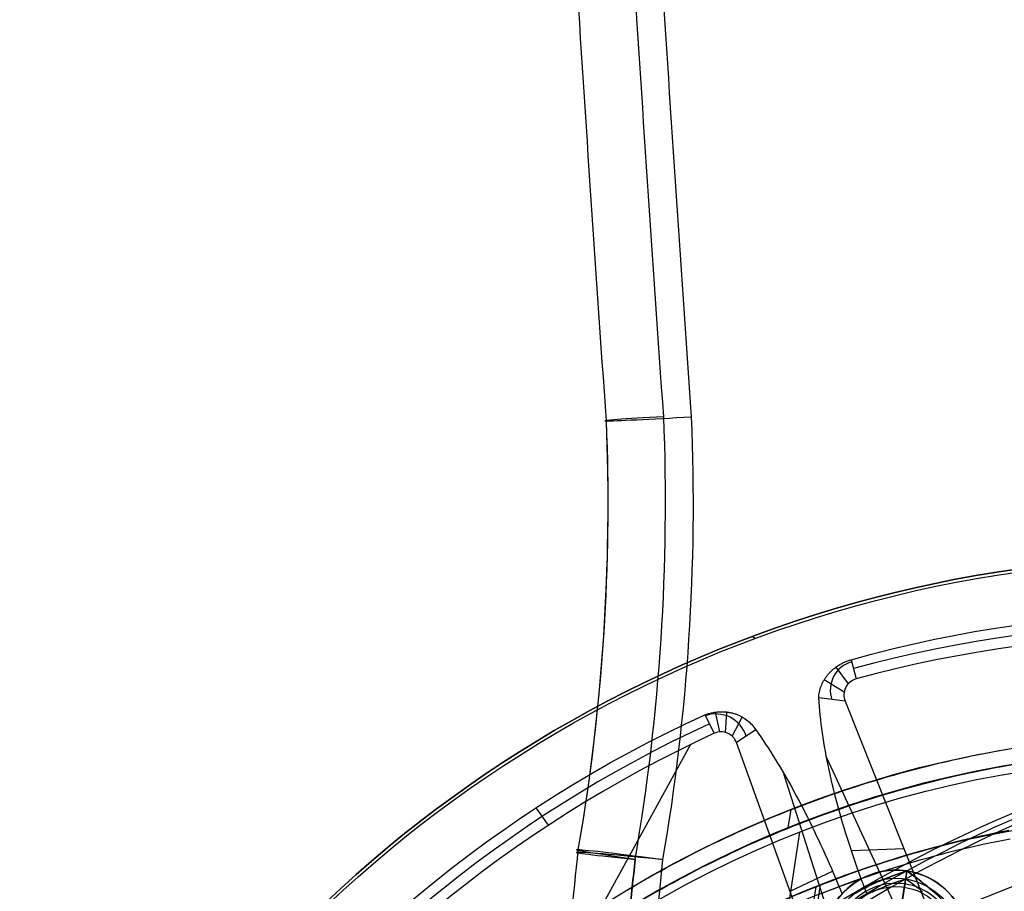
# Model space of a CAD drawing. Extents: x 1448 to 2588, y -916 to 723.
# Tile 29 of 37: x 1945 to 2006, y 136 to 190. Entities that reach past the tile are written whole.
import ezdxf

# ---------------------------------------------------------------- set-up
doc = ezdxf.new("R2010")
doc.units = 0
doc.layers.add('1', color=7, linetype='CONTINUOUS')

msp = doc.modelspace()

# ---------------------------------------------------------------- linework, layer by layer
at = {"layer": '1', "color": 250}
for p, q in [((1990.375, 151.409, 16.07), (1990.164, 151.528, 16.07)), ((1990.375, 151.409, 23.63), (1990.164, 151.528, 23.63)), ((1996.303, 150.091, 27.58), (1996.624, 148.911, 25.37)), ((1996.132, 148.611, 25.37), (1995.371, 149.642, 27.754)), ((1995.875, 148.096, 25.37), (1994.639, 148.853, 28.319)), ((2037.8, 148.646, 25.37), (2001.293, 134.083, 25.37)), ((1995.932, 147.523, 25.37), (1994.302, 147.737, 29.279)), ((1995.932, 147.523, 25.37), (2003.208, 129.283, 25.37)), ((1987.263, 146.678, 27.672), (1987.843, 145.543, 25.37)), ((1988.188, 145.633, 25.37), (1987.927, 146.851, 27.789)), ((1988.543, 145.597, 25.37), (1988.628, 146.86, 28.076)), ((1988.955, 145.364, 25.37), (1989.578, 146.551, 28.749)), ((1990.414, 145.765, 29.763), (1989.216, 144.968, 25.37)), ((1986.382, 144.851, 25.37), (1968.253, 111.915, 25.37)), ((1995.843, 126.593, 25.37), (1989.216, 144.968, 25.37)), ((1994.786, 144.051, 32.392), (2001.854, 128.743, 32.392)), ((1997.276, 126.903, 32.416), (1992.154, 143.043, 32.416)), ((1977.602, 139.861, 25.37), (1976.845, 140.943, 27.755)), ((1992.415, 139.695, 639.2), (1992.588, 140.839, 639.2)), ((1990.315, 120.75, 100.739), (1993.137, 139.437, 100.739)), ((1991.18, 126.476, 102.539), (1993.137, 139.437, 102.539)), ((1999.57, 138.403, 25.37), (1996.321, 138.285, 36.028)), ((1992.53, 135.781, 25.37), (1995.154, 137.022, 36.397)), ((1999.747, 137.036, 102.959), (1999.747, 137.036, 103.842)), ((1999.671, 136.533, 102.45), (1998.475, 128.616, 102.45)), ((1978.018, 29.347, 584.2), (1994.135, 136.055, 584.2)), ((1978.018, 29.347, 585.2), (1994.135, 136.055, 585.2)), ((1992.259, 121.914, 52.239), (1994.414, 136.182, 52.239))]:
    msp.add_line(p, q, dxfattribs=at)
for points in [[(1982.327, 135.765), (1982.682, 135.977), (1983.039, 136.187), (1983.397, 136.395), (1983.756, 136.601), (1984.117, 136.805), (1984.478, 137.007), (1984.841, 137.206), (1985.205, 137.403), (1985.571, 137.598), (1985.937, 137.791), (1986.305, 137.981), (1986.674, 138.17), (1987.044, 138.356), (1987.415, 138.539), (1987.787, 138.721), (1988.161, 138.9), (1988.535, 139.077), (1988.911, 139.252), (1989.287, 139.424), (1989.665, 139.595), (1990.043, 139.763), (1990.423, 139.928), (1990.804, 140.092), (1991.185, 140.253), (1991.568, 140.411), (1991.951, 140.568), (1992.336, 140.722), (1992.721, 140.874), (1993.107, 141.023), (1993.494, 141.171), (1993.883, 141.316), (1994.271, 141.458), (1994.661, 141.598), (1995.052, 141.736), (1995.443, 141.872), (1995.835, 142.005), (1996.228, 142.135), (1996.622, 142.264), (1997.017, 142.39), (1997.412, 142.513), (1997.808, 142.635), (1998.205, 142.754), (1998.602, 142.87), (1999.001, 142.984), (1999.399, 143.096), (1999.799, 143.205), (2000.199, 143.312), (2000.6, 143.416), (2001.001, 143.518), (2001.403, 143.618), (2001.806, 143.715), (2002.209, 143.809), (2002.613, 143.901), (2003.017, 143.991), (2003.422, 144.078), (2003.827, 144.163), (2004.233, 144.246), (2004.639, 144.325), (2005.046, 144.403), (2005.453, 144.478), (2005.861, 144.55)], [(1984.252, 135.733), (1984.607, 135.934), (1984.964, 136.133), (1985.321, 136.329), (1985.68, 136.523), (1986.04, 136.715), (1986.401, 136.905), (1986.763, 137.093), (1987.127, 137.278), (1987.491, 137.461), (1987.857, 137.642), (1988.223, 137.821), (1988.591, 137.998), (1988.96, 138.172), (1989.33, 138.344), (1989.701, 138.514), (1990.073, 138.682), (1990.446, 138.848), (1990.82, 139.011), (1991.195, 139.172), (1991.571, 139.33), (1991.948, 139.487), (1992.326, 139.641), (1992.704, 139.793), (1993.084, 139.942), (1993.465, 140.09), (1993.846, 140.235), (1994.228, 140.378), (1994.612, 140.518), (1994.996, 140.656), (1995.38, 140.792), (1995.766, 140.925), (1996.152, 141.056), (1996.54, 141.185), (1996.928, 141.312), (1997.316, 141.436), (1997.706, 141.558), (1998.096, 141.677), (1998.487, 141.794), (1998.878, 141.909), (1999.271, 142.021), (1999.664, 142.131), (2000.057, 142.239), (2000.451, 142.344), (2000.846, 142.447), (2001.242, 142.547), (2001.638, 142.645), (2002.034, 142.741), (2002.431, 142.834), (2002.829, 142.925), (2003.227, 143.014), (2003.626, 143.099), (2004.026, 143.183), (2004.425, 143.264), (2004.826, 143.343), (2005.226, 143.419), (2005.628, 143.493), (2006.029, 143.564)], [(2006.047, 139.527), (2005.617, 139.445), (2005.187, 139.36), (2004.758, 139.271), (2004.33, 139.18), (2003.902, 139.086), (2003.475, 138.989), (2003.048, 138.889), (2002.623, 138.786), (2002.198, 138.68), (2001.773, 138.571), (2001.35, 138.46), (2000.927, 138.345), (2000.505, 138.227), (2000.084, 138.106), (1999.663, 137.983), (1999.244, 137.856), (1998.825, 137.727), (1998.407, 137.594), (1997.991, 137.459), (1997.575, 137.321), (1997.16, 137.18), (1996.746, 137.037), (1996.333, 136.89), (1995.921, 136.741), (1995.51, 136.588), (1995.1, 136.433), (1994.691, 136.275), (1994.283, 136.115), (1993.876, 135.951), (1993.471, 135.785), (1993.066, 135.616)], [(2006.047, 139.527), (2005.617, 139.445), (2005.187, 139.36), (2004.758, 139.271), (2004.33, 139.18), (2003.902, 139.086), (2003.475, 138.989), (2003.048, 138.889), (2002.623, 138.786), (2002.198, 138.68), (2001.773, 138.571), (2001.35, 138.46), (2000.927, 138.345), (2000.505, 138.227), (2000.084, 138.106), (1999.663, 137.983), (1999.244, 137.856), (1998.825, 137.727), (1998.407, 137.594), (1997.991, 137.459), (1997.575, 137.321), (1997.16, 137.18), (1996.746, 137.037), (1996.333, 136.89), (1995.921, 136.741), (1995.51, 136.588), (1995.1, 136.433), (1994.691, 136.275), (1994.283, 136.115), (1993.876, 135.951), (1993.471, 135.785), (1993.066, 135.616)], [(1993.067, 135.614), (1993.472, 135.783), (1993.877, 135.949), (1994.284, 136.113), (1994.692, 136.273), (1995.101, 136.431), (1995.51, 136.586), (1995.921, 136.739), (1996.333, 136.888), (1996.746, 137.035), (1997.16, 137.178), (1997.575, 137.319), (1997.991, 137.457), (1998.408, 137.593), (1998.826, 137.725), (1999.244, 137.854), (1999.664, 137.981), (2000.084, 138.104), (2000.505, 138.225), (2000.927, 138.343), (2001.35, 138.458), (2001.774, 138.569), (2002.198, 138.678), (2002.623, 138.784), (2003.049, 138.887), (2003.475, 138.987), (2003.903, 139.084), (2004.33, 139.179), (2004.759, 139.27), (2005.188, 139.358), (2005.617, 139.443), (2006.048, 139.525)], [(1998.975, 137.241), (1999.39, 137.369), (1999.806, 137.495), (2000.223, 137.617), (2000.641, 137.737), (2001.06, 137.854), (2001.479, 137.968), (2001.899, 138.079), (2002.32, 138.187), (2002.742, 138.292), (2003.164, 138.394), (2003.587, 138.493), (2004.011, 138.589), (2004.435, 138.683), (2004.86, 138.773), (2005.285, 138.86), (2005.712, 138.945), (2006.138, 139.026)], [(1994.47, 135.642), (1994.874, 135.801), (1995.28, 135.958), (1995.686, 136.112), (1996.094, 136.263), (1996.503, 136.411), (1996.912, 136.556), (1997.323, 136.699), (1997.735, 136.839), (1998.147, 136.976), (1998.561, 137.11), (1998.975, 137.241)], [(1996.584, 135.66), (1996.775, 135.774), (1996.975, 135.886), (1997.183, 135.997), (1997.4, 136.107), (1997.626, 136.216), (1997.861, 136.323), (1998.104, 136.429), (1998.356, 136.533), (1998.617, 136.637), (1998.886, 136.738), (1999.164, 136.839), (1999.451, 136.938), (1999.747, 137.036)], [(1999.747, 137.036), (1999.451, 136.938), (1999.164, 136.839), (1998.886, 136.738), (1998.617, 136.637), (1998.356, 136.533), (1998.104, 136.429), (1997.861, 136.323), (1997.626, 136.216), (1997.4, 136.107), (1997.183, 135.997), (1996.975, 135.886), (1996.775, 135.774), (1996.584, 135.66)], [(1999.747, 137.036), (2000, 136.855), (2000.245, 136.676), (2000.481, 136.498), (2000.708, 136.321), (2000.927, 136.145), (2001.137, 135.971), (2001.338, 135.798), (2001.53, 135.626)], [(2002.533, 134.586), (2002.41, 134.731), (2002.281, 134.878), (2002.145, 135.025), (2002.002, 135.174), (2001.852, 135.323), (2001.695, 135.474), (2001.531, 135.625), (2001.36, 135.778), (2001.183, 135.932), (2000.998, 136.086), (2000.807, 136.242), (2000.609, 136.399), (2000.403, 136.557), (2000.191, 136.715), (1999.972, 136.875), (1999.747, 137.036)], [(1999.671, 136.533), (1999.408, 136.446), (1999.154, 136.358), (1998.907, 136.269), (1998.668, 136.178), (1998.437, 136.087), (1998.213, 135.994), (1997.997, 135.9), (1997.789, 135.805), (1997.589, 135.709)], [(2000.718, 135.742), (2000.524, 135.898), (2000.322, 136.055), (2000.113, 136.213), (1999.895, 136.373), (1999.671, 136.533)]]:
    msp.add_lwpolyline(points, dxfattribs=at)
for points in [[(1994.302, 147.737, 29.279), (1994.307, 147.827, 29.197), (1994.316, 147.918, 29.116), (1994.329, 148.009, 29.035), (1994.345, 148.1, 28.954), (1994.365, 148.191, 28.874), (1994.389, 148.282, 28.796), (1994.417, 148.372, 28.718), (1994.449, 148.462, 28.642), (1994.483, 148.546, 28.571), (1994.52, 148.63, 28.501), (1994.561, 148.713, 28.432), (1994.583, 148.755, 28.398), (1994.606, 148.796, 28.365), (1994.63, 148.837, 28.332), (1994.654, 148.877, 28.299), (1994.68, 148.918, 28.267), (1994.706, 148.958, 28.236), (1994.734, 148.998, 28.204), (1994.762, 149.038, 28.174), (1994.792, 149.078, 28.143), (1994.822, 149.117, 28.114), (1994.857, 149.16, 28.081), (1994.892, 149.203, 28.05), (1994.929, 149.244, 28.019), (1994.967, 149.286, 27.989), (1995.006, 149.327, 27.96), (1995.046, 149.367, 27.932), (1995.087, 149.407, 27.905), (1995.129, 149.446, 27.878), (1995.172, 149.484, 27.853), (1995.216, 149.522, 27.828), (1995.262, 149.559, 27.804), (1995.308, 149.595, 27.782), (1995.356, 149.631, 27.76), (1995.405, 149.666, 27.74), (1995.454, 149.7, 27.72), (1995.506, 149.734, 27.702), (1995.551, 149.762, 27.687), (1995.597, 149.79, 27.672), (1995.644, 149.817, 27.659), (1995.692, 149.843, 27.647), (1995.74, 149.869, 27.635), (1995.789, 149.894, 27.625), (1995.839, 149.917, 27.616), (1995.889, 149.941, 27.608), (1995.939, 149.963, 27.6), (1995.99, 149.984, 27.594), (1996.041, 150.004, 27.589), (1996.093, 150.023, 27.585), (1996.145, 150.041, 27.582), (1996.197, 150.059, 27.58), (1996.25, 150.075, 27.579), (1996.303, 150.091, 27.58)], [(1997.268, 135.637, 37.26), (1997.148, 135.955, 37.125), (1997.03, 136.272, 36.987), (1996.913, 136.588, 36.845), (1996.799, 136.904, 36.701), (1996.687, 137.219, 36.553), (1996.577, 137.534, 36.401), (1996.469, 137.848, 36.246), (1996.364, 138.161, 36.088), (1996.26, 138.473, 35.927), (1996.159, 138.784, 35.763), (1996.061, 139.093, 35.596), (1995.965, 139.4, 35.426), (1995.871, 139.707, 35.253), (1995.78, 140.012, 35.077), (1995.691, 140.316, 34.898), (1995.605, 140.619, 34.717), (1995.521, 140.921, 34.532), (1995.44, 141.221, 34.345), (1995.361, 141.52, 34.154), (1995.285, 141.817, 33.961), (1995.211, 142.114, 33.765), (1995.14, 142.409, 33.566), (1995.072, 142.702, 33.365), (1995.006, 142.994, 33.16), (1994.942, 143.285, 32.953), (1994.882, 143.575, 32.743), (1994.824, 143.863, 32.53), (1994.769, 144.149, 32.315), (1994.716, 144.434, 32.097), (1994.666, 144.718, 31.876), (1994.619, 145, 31.653), (1994.575, 145.281, 31.427), (1994.533, 145.56, 31.199), (1994.494, 145.838, 30.968), (1994.458, 146.114, 30.734), (1994.425, 146.388, 30.498), (1994.395, 146.661, 30.259), (1994.367, 146.933, 30.018), (1994.343, 147.202, 29.774), (1994.321, 147.471, 29.528), (1994.302, 147.737, 29.279)], [(1987.263, 146.678, 27.672), (1987.321, 146.7, 27.676), (1987.38, 146.721, 27.681), (1987.44, 146.74, 27.688), (1987.499, 146.759, 27.696), (1987.559, 146.776, 27.705), (1987.619, 146.791, 27.716), (1987.679, 146.806, 27.727), (1987.739, 146.819, 27.74), (1987.8, 146.831, 27.755), (1987.862, 146.842, 27.771), (1987.923, 146.851, 27.788), (1987.984, 146.859, 27.806), (1988.044, 146.865, 27.826), (1988.105, 146.871, 27.846), (1988.165, 146.875, 27.868), (1988.225, 146.877, 27.891), (1988.288, 146.879, 27.916), (1988.351, 146.879, 27.943), (1988.413, 146.877, 27.97), (1988.475, 146.874, 27.999), (1988.536, 146.87, 28.029), (1988.596, 146.864, 28.059), (1988.656, 146.857, 28.091), (1988.715, 146.849, 28.123), (1988.773, 146.839, 28.156), (1988.831, 146.828, 28.191), (1988.888, 146.816, 28.225), (1988.945, 146.803, 28.261), (1989.001, 146.789, 28.298), (1989.056, 146.773, 28.335), (1989.11, 146.756, 28.372), (1989.163, 146.738, 28.411), (1989.212, 146.721, 28.447), (1989.26, 146.703, 28.483), (1989.308, 146.684, 28.52), (1989.354, 146.664, 28.557), (1989.4, 146.643, 28.595), (1989.446, 146.621, 28.633), (1989.49, 146.599, 28.671), (1989.534, 146.576, 28.71), (1989.62, 146.527, 28.788), (1989.703, 146.475, 28.868), (1989.784, 146.42, 28.949), (1989.861, 146.363, 29.031), (1989.942, 146.298, 29.12), (1990.019, 146.23, 29.211), (1990.094, 146.159, 29.302), (1990.164, 146.085, 29.393), (1990.232, 146.008, 29.486), (1990.296, 145.929, 29.578), (1990.357, 145.848, 29.671), (1990.414, 145.765, 29.763)], [(1990.414, 145.765, 29.763), (1990.566, 145.546, 30.004), (1990.718, 145.325, 30.241), (1990.869, 145.101, 30.477), (1991.02, 144.874, 30.71), (1991.169, 144.645, 30.94), (1991.318, 144.413, 31.168), (1991.467, 144.178, 31.393), (1991.614, 143.94, 31.616), (1991.761, 143.7, 31.836), (1991.908, 143.458, 32.054), (1992.053, 143.212, 32.269), (1992.198, 142.964, 32.481), (1992.342, 142.714, 32.691), (1992.486, 142.461, 32.898), (1992.629, 142.206, 33.103), (1992.771, 141.948, 33.304), (1992.912, 141.687, 33.503), (1993.053, 141.424, 33.7), (1993.193, 141.159, 33.893), (1993.332, 140.891, 34.084), (1993.471, 140.621, 34.272), (1993.609, 140.349, 34.457), (1993.746, 140.074, 34.64), (1993.882, 139.796, 34.819), (1994.018, 139.517, 34.996), (1994.153, 139.235, 35.17), (1994.287, 138.951, 35.341), (1994.421, 138.665, 35.509), (1994.553, 138.376, 35.675), (1994.686, 138.085, 35.837), (1994.817, 137.792, 35.996), (1994.947, 137.497, 36.153), (1995.084, 137.184, 36.314), (1995.219, 136.87, 36.472), (1995.354, 136.553, 36.626), (1995.488, 136.235, 36.777), (1995.621, 135.914, 36.925), (1995.752, 135.592, 37.068)]]:
    msp.add_polyline3d(points, dxfattribs=at)
for centre, radius in [((1999.073, 132.574, 102.959), 4.513), ((1999.073, 132.574, 102.959), 4.513), ((1999.073, 132.574, 103.468), 4.004), ((1999.073, 132.574, 102.45), 4.004), ((1999.073, 132.574, 103.468), 4.004), ((1999.073, 132.574, 102.45), 4.004), ((1999.073, 132.574, 102.959), 3.495), ((1999.073, 132.574, 102.959), 3.495)]:
    msp.add_circle(centre, radius, dxfattribs=at)
at = {"layer": '1', "color": 250, "extrusion": (0.988785, -0.149344, -1.40022e-31)}
msp.add_circle((433.64, 102.959, 1956.855), 0.509, dxfattribs=at)
msp.add_circle((433.64, 102.959, 1956.855), 0.509, dxfattribs=at)
at = {"layer": '1', "color": 250, "extrusion": (0.189316, -0.00117, -0.981915)}
for centre, radius, start, end in [((452.974, 5472.73, 361.491), 3532.997, 265.526047, 266.473263), ((171.246, 1822.666, 370.491), 127.98, 87.25328, 99.55705), ((171.246, 1822.668, 365.991), 123.478, 87.28427, 99.63507), ((171.246, 1822.668, 365.991), 123.478, 87.28428, 98.69161), ((73.73, 2006.041, 361.491), 86.028, 316.63849, 7.36151), ((73.73, 2006.041, 365.991), 86.028, 316.63849, 7.36151), ((171.246, 1822.668, 365.991), 123.478, 98.74923, 99.63507), ((164.136, 1795.781, 365.991), 149.239, 95.21155, 101.85249), ((164.136, 1795.781, 365.991), 149.239, 95.21155, 101.85249), ((164.136, 1795.781, 361.491), 153.739, 95.27622, 100.44085), ((164.136, 1795.781, 370.491), 153.74, 95.27622, 100.44084), ((164.136, 1795.781, 370.491), 153.739, 95.27622, 100.44085), ((171.246, 1822.668, 370.491), 127.978, 99.55714191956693, 99.55714320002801)]:
    msp.add_arc(centre, radius, start, end, dxfattribs=at)
at = {"layer": '1', "color": 250, "extrusion": (-0.189316, 0.00117, 0.981915)}
for centre, radius, start, end in [((-452.974, 5472.73, -370.491), 3532.997, 273.52673, 274.47395), ((-452.973, 5472.71, -365.991), 3537.477, 273.526743, 274.472855), ((-171.246, 1822.668, -361.491), 127.978, 80.44286, 92.7469), ((-73.73, 2006.041, -370.491), 86.028, 172.63849, 223.36151), ((-164.136, 1795.781, -361.491), 153.739, 79.55915, 84.72378)]:
    msp.add_arc(centre, radius, start, end, dxfattribs=at)
at = {"layer": '1', "color": 250, "extrusion": (0.055612, -0.998382, 0.011839)}
msp.add_arc((1991.682, 10.539, -54.31), 4.5, 100.88873, 190.88865, dxfattribs=at)
at = {"layer": '1', "color": 250, "extrusion": (0.055559, -0.998383, 0.011997)}
msp.add_arc((1991.678, 10.55, -54.415), 4.5, 190.89539, 280.89526, dxfattribs=at)
at = {"layer": '1', "color": 250, "extrusion": (0, 0, -1)}
for centre, radius, start, end in [((-2017.486, 78.454, -23.63), 78.014, 29.55807, 149.55807), ((-2017.486, 78.454, -23.63), 77.829, 29.55807, 149.55807), ((-2017.486, 78.454, -16.07), 77.829, 29.55807, 149.55807), ((-2017.23, 77.996, -614.2), 67.502, 278.58888, 98.58888), ((-2017.23, 77.996, -614.2), 66.502, 278.58888, 98.58888), ((-2017.23, 77.996, -101.639), 65.996, 278.58888, 98.58888), ((-2017.23, 77.996, -639.2), 67.502, 278.58888, 98.58888), ((-2017.23, 77.996, -100.739), 65.996, 278.58888, 98.58888), ((-2017.23, 77.996, -102.539), 65.996, 278.58888, 98.58888), ((-2017.23, 77.996, -48.242), 62.5, 278.58888, 98.58888), ((-2017.23, 77.996, -52.239), 62.5, 278.58888, 98.58888), ((-2017.23, 77.996, -584.2), 62.502, 304.54424, 72.63353), ((-2017.23, 77.996, -585.2), 62.502, 304.54425, 72.63352), ((-2017.23, 77.996, -43.739), 61.994, 47.16031, 72.8746)]:
    msp.add_arc(centre, radius, start, end, dxfattribs=at)
at = {"layer": '1', "color": 250}
for centre, radius, start, end in [((2017.486, 78.454, 16.07), 78.014, 30.44193, 150.44193), ((2017.486, 78.454, 19.85), 78.014, 30.44193, 150.44193), ((2017.268, 73.004, 26.567), 79.326, 75.34954, 105.21409), ((2017.268, 73.002, 25.37), 78.666, 75.33034, 105.21385), ((1996.812, 148.222, 27.325), 1.796, 105.24134, 199.2474), ((1996.898, 147.908, 25.37), 1.04, 105.24509, 201.71683), ((1987.946, 144.781, 27.567), 1.959, 17.40844, 109.58868), ((2020.778, 74.105, 26.567), 79.326, 114.77093, 144.63549), ((2020.78, 74.104, 25.37), 78.666, 114.75173, 144.63525), ((1988.266, 144.626, 25.37), 1.01, 19.84381, 114.74102), ((2017.23, 77.996, 639.2), 66.502, 81.41112, 261.41112), ((1999.073, 132.574, 103.401), 4.513, 81.41112, 261.41112), ((1999.073, 132.574, 103.401), 4.513, 261.41112, 81.41112), ((1999.073, 132.574, 105.65), 3.696, 81.41112, 261.41112), ((1999.073, 132.574, 105.65), 3.696, 261.41112, 81.41112)]:
    msp.add_arc(centre, radius, start, end, dxfattribs=at)
at = {"layer": '1', "color": 250, "extrusion": (0.00194, 0.048382, -0.998827)}
msp.add_arc((-2012.722, 157.076, -16.413), 77.755, 71.99349, 102.68865, dxfattribs=at)
at = {"layer": '1', "color": 250, "extrusion": (-0.029225, 0.038607, -0.998827)}
msp.add_arc((-1655.933, -1155.723, -80.054), 77.755, 71.99349, 102.68865, dxfattribs=at)
at = {"layer": '1', "color": 250, "extrusion": (-0.132895, -0.990828, -0.024472)}
msp.add_arc((1947.884, -0.212, -400.354), 4.502, 100.80377, 190.80278, dxfattribs=at)
at = {"layer": '1', "color": 250, "extrusion": (0.096444, 0.995186, 0.017409)}
for start, end in [(349.13203, 79.13203), (259.13203, 349.13203)]:
    msp.add_arc((-1961.266, 3.868, 328.575), 4.5, start, end, dxfattribs=at)
at = {"layer": '1', "color": 250, "extrusion": (-0.132906, -0.990828, -0.024415)}
msp.add_arc((1947.879, -0.186, -400.375), 4.502, 190.84506, 280.8441, dxfattribs=at)
at = {"layer": '1', "color": 250, "extrusion": (-0.988785, 0.149344, 3.83631e-14)}
msp.add_arc((-431.741, 103.842, -1956.855), 2.408, 90, 180, dxfattribs=at)

doc.saveas('drawing.dxf')
